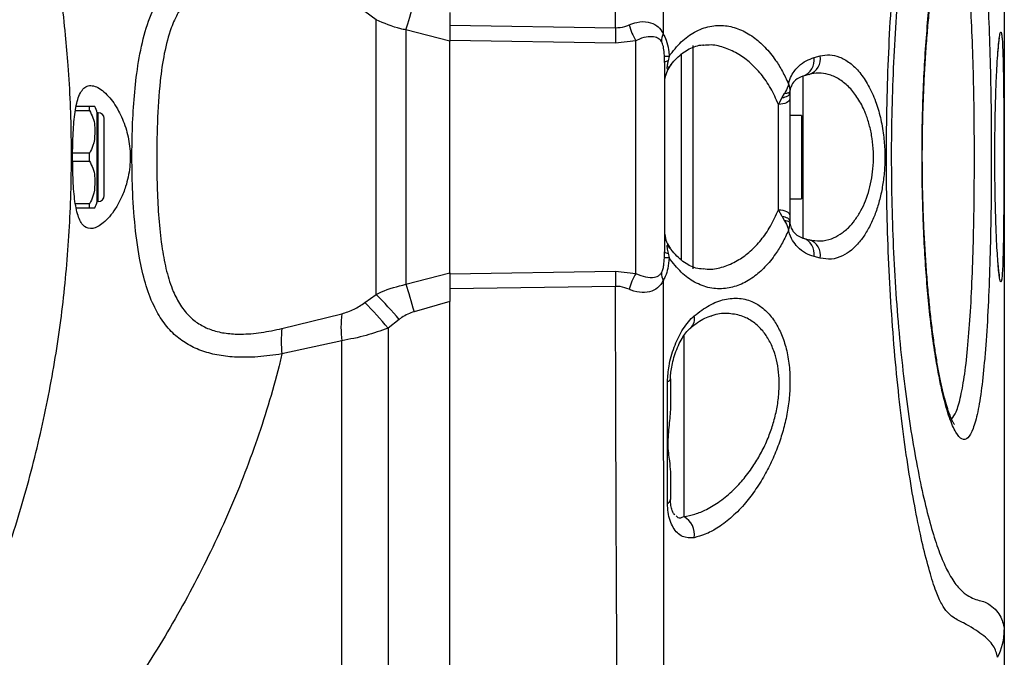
# Model space of a CAD drawing. Extents: x 0 to 8410, y 0 to 5940.
# Tile 106 of 110: x 7630 to 7960, y 4520 to 4734. Entities that reach past the tile are written whole.
import ezdxf

# ---------------------------------------------------------------- set-up
doc = ezdxf.new("R2010")
doc.units = 0
doc.header["$LTSCALE"] = 10
doc.layers.get('0').update_dxf_attribs({"linetype": 'CONTINUOUS'})
doc.styles.add('SLDTEXTSTYLE0', font='TXT', dxfattribs={"width": 0.605})
doc.dimstyles.new('SLDDIMSTYLE13', dxfattribs={"dimtxt": 50, "dimasz": 50, "dimexe": 0, "dimexo": 0.0625, "dimgap": 12.5, "dimtad": 1, "dimdec": 4, "dimlfac": 5, "dimzin": 12, "dimtxsty": 'SLDTEXTSTYLE0', "dimsah": 1, "dimcen": 0.09, "dimazin": 3, "dimtfac": 1, "dimtofl": 0, "dimtmove": 0, "dimatfit": 3, "dimtolj": 1, "dimtzin": 12})
doc.dimstyles.new('SLDDIMSTYLE14', dxfattribs={"dimtxt": 50, "dimasz": 50, "dimexe": 0, "dimexo": 0.0625, "dimgap": 12.5, "dimtad": 0, "dimtih": 1, "dimtoh": 1, "dimdec": 1, "dimlfac": 0.5, "dimrnd": 1e-09, "dimzin": 12, "dimtxsty": 'SLDTEXTSTYLE0', "dimsah": 1, "dimcen": 0, "dimazin": 3, "dimtfac": 1, "dimtofl": 0, "dimtmove": 0, "dimatfit": 3, "dimtolj": 1, "dimtzin": 12})

# ---------------------------------------------------------------- blocks, each defined once
blk = doc.blocks.new('_D_22')
at = {"color": 7, "linetype": 'CONTINUOUS'}
for p, q in [((7304.49, 4933.16), (7304.49, 5441.31)), ((7609.98, 4886.56), (7936.11, 5098.36))]:
    blk.add_line(p, q, dxfattribs=at)
blk.add_arc((7304.49, 4688.18), 738.13, 33, 90, dxfattribs=at)
for points in [[(7304.49, 5426.31), (7354.21, 5417.12), (7354.71, 5432.11)], [(7923.53, 5090.19), (7901.05, 5135.48), (7888.75, 5126.89)]]:
    blk.add_solid(points, dxfattribs=at)
at = {"color": 7, "linetype": 'CONTINUOUS', "insert": (7641.8, 5418.29), "char_height": 50, "attachment_point": 1, "rotation": 331.5, "style": 'SLDTEXTSTYLE0'}
blk.add_mtext('57°', dxfattribs=at)
blk = doc.blocks.new('_D_25')
at = {"color": 7, "linetype": 'CONTINUOUS'}
for p, q in [((7304.49, 4688.18), (7437.44, 4413.68)), ((7437.44, 4413.68), (7588.33, 4102.16)), ((7588.33, 4102.16), (7834.79, 4102.16))]:
    blk.add_line(p, q, dxfattribs=at)
blk.add_solid([(7437.44, 4413.68), (7452.49, 4365.41), (7465.99, 4371.95)], dxfattribs=at)
at = {"color": 7, "linetype": 'CONTINUOUS', "insert": (7613.33, 4166.62), "char_height": 50, "attachment_point": 1, "style": 'SLDTEXTSTYLE0'}
blk.add_mtext('R152,5', dxfattribs=at)

msp = doc.modelspace()

# ---------------------------------------------------------------- linework, layer by layer
at = {"color": 7, "linetype": 'CONTINUOUS'}
for p, q in [((7960.489475, 4738.179172), (7960.489475, 4529.510463)), ((7774.489456, 4727.064574), (7774.489456, 4727.338756)), ((7774.489456, 4649.293864), (7774.489456, 4727.064574)), ((7859.56242, 4725.618804), (7859.358632, 4725.604499)), ((7852.01981, 4722.948516), (7852.01981, 4653.450454)), ((7846.489452, 4719.926799), (7846.489452, 4656.43164)), ((7895.01717, 4715.928519), (7892.936551, 4715.37062)), ((7888.521217, 4710.191692), (7888.489448, 4709.575141)), ((7888.489448, 4709.575141), (7888.489448, 4707.652534)), ((7653.489464, 4705.179179), (7649.047636, 4705.179179)), ((7653.489464, 4703.831638), (7653.489464, 4705.179179)), ((7888.489448, 4707.652534), (7888.489448, 4668.707336)), ((7648.794048, 4703.831638), (7653.489464, 4703.831638)), ((7656.489455, 4703.079188), (7656.089448, 4703.079188)), ((7656.089448, 4673.27925), (7656.089448, 4703.079188)), ((7892.489456, 4702.179397), (7888.489448, 4702.179397)), ((7892.489456, 4702.179397), (7892.489456, 4674.179042)), ((7658.489459, 4675.279105), (7658.489459, 4701.079333)), ((7653.489464, 4689.527), (7647.878729, 4689.527)), ((7653.489464, 4686.831916), (7653.489464, 4689.527)), ((7647.894167, 4686.831916), (7653.489464, 4686.831916)), ((7653.489464, 4672.526801), (7648.83753, 4672.526801)), ((7653.489464, 4671.179259), (7653.489464, 4672.526801)), ((7656.089448, 4673.27925), (7656.489455, 4673.27925)), ((7888.489448, 4674.179042), (7892.489456, 4674.179042)), ((7649.146401, 4671.179259), (7653.489464, 4671.179259)), ((7888.489448, 4668.707336), (7888.489448, 4666.783298)), ((7888.489448, 4666.783298), (7888.521158, 4666.167224)), ((7892.936551, 4660.987819), (7895.01711, 4660.430396)), ((7958.398723, 4652.317489), (7958.382451, 4652.843917)), ((7774.489456, 4649.019683), (7774.489456, 4649.293864)), ((7774.489456, 4399.996246), (7774.489456, 4639.680827)), ((7848.489486, 4613.773788), (7848.489486, 4604.15026)), ((7848.489486, 4582.526649), (7848.489486, 4573.301757)), ((7849.476599, 4568.617309), (7849.917792, 4568.214858))]:
    msp.add_line(p, q, dxfattribs=at)
at = {"color": 8, "linetype": 'CONTINUOUS'}
for p, q in [((7749.716752, 4734.28675), (7745.95403, 4736.996616)), ((7749.716752, 4642.071689), (7749.716752, 4734.28675)), ((7774.489456, 4732.396567), (7830.039226, 4731.563056)), ((7759.675556, 4730.862106), (7759.675556, 4645.496333)), ((7774.489456, 4727.064574), (7759.675556, 4730.862106)), ((7830.039226, 4726.424182), (7774.489456, 4727.338756)), ((7836.838447, 4727.212394), (7830.039226, 4726.424182)), ((7836.838447, 4649.145568), (7836.838447, 4727.212394)), ((7855.966114, 4725.676025), (7855.966114, 4650.682414)), ((7846.489452, 4719.926799), (7846.439981, 4722.000564)), ((7848.032676, 4722.043479), (7847.682737, 4720.435107)), ((7896.636867, 4721.557582), (7898.727261, 4722.120727)), ((7892.936551, 4715.37062), (7892.936551, 4660.987819)), ((7884.698772, 4705.843413), (7885.963225, 4708.124602)), ((7885.963225, 4708.124602), (7886.771344, 4709.549869)), ((7884.698772, 4670.516456), (7884.698772, 4705.843413)), ((7656.489455, 4673.27925), (7656.489455, 4703.079188)), ((7885.96388, 4668.233359), (7884.698772, 4670.516456)), ((7885.96388, 4668.233359), (7886.771285, 4666.809047)), ((7846.439981, 4654.358352), (7846.489452, 4656.43164)), ((7847.682916, 4655.922855), (7848.032676, 4654.31496)), ((7898.727202, 4654.238189), (7896.636867, 4654.801334)), ((7759.675556, 4645.496333), (7774.489456, 4649.293864)), ((7774.489456, 4649.019683), (7830.038928, 4649.934257)), ((7830.038928, 4649.934257), (7836.838447, 4649.145568)), ((7745.95403, 4639.361823), (7749.716752, 4642.071689)), ((7830.038928, 4644.795859), (7774.489456, 4643.961871)), ((7774.489456, 4639.680827), (7762.450539, 4636.301006)), ((7718.115591, 4630.664313), (7738.199644, 4635.579074)), ((7757.471137, 4633.692229), (7753.708386, 4630.782092)), ((7753.708386, 4630.782092), (7753.708386, 4416.779006)), ((7738.199644, 4626.537288), (7718.115591, 4622.12559)), ((7738.199644, 4413.400138), (7738.199644, 4626.537288)), ((7852.936529, 4628.217662), (7852.936529, 4567.511523))]:
    msp.add_line(p, q, dxfattribs=at)
at = {"color": 8, "linetype": 'CONTINUOUS', "flags": 128}
for points in [[(7759.675556, 4730.862106), (7759.982818, 4731.861556), (7760.304474, 4732.913936), (7760.639005, 4734.013999), (7760.98495, 4735.157455), (7761.340701, 4736.339057), (7761.704647, 4737.553085), (7762.075149, 4738.794768), (7762.450539, 4740.057433)], [(7885.963225, 4708.124602), (7886.499547, 4708.226169), (7886.991226, 4708.357776), (7887.427353, 4708.516086), (7887.798153, 4708.698238), (7888.095521, 4708.89994), (7888.31272, 4709.116424), (7888.445043, 4709.343398), (7888.489448, 4709.575141)], [(7886.771344, 4709.549869), (7887.146496, 4709.586585), (7887.484871, 4709.637607), (7887.781822, 4709.702457), (7888.033055, 4709.779704), (7888.235115, 4709.868396), (7888.38508, 4709.968055), (7888.480925, 4710.076297), (7888.521217, 4710.191692)], [(7888.489448, 4707.652534), (7888.417625, 4707.310641), (7888.204717, 4706.981147), (7887.858354, 4706.675494), (7887.390935, 4706.405128), (7886.819386, 4706.179584), (7886.164092, 4706.006969), (7885.448658, 4705.893481), (7884.698772, 4705.843413)], [(7884.698772, 4670.516456), (7885.448658, 4670.465911), (7886.164092, 4670.352424), (7886.819386, 4670.179809), (7887.390935, 4669.954265), (7887.858354, 4669.683898), (7888.204717, 4669.378722), (7888.417625, 4669.049228), (7888.489448, 4668.707336)], [(7888.489448, 4666.783298), (7888.445043, 4667.015041), (7888.31278, 4667.242015), (7888.095581, 4667.458499), (7887.798332, 4667.659724), (7887.427591, 4667.841876), (7886.991643, 4668.000663), (7886.500084, 4668.131793), (7885.96388, 4668.233359)], [(7888.521158, 4666.167224), (7888.480865, 4666.282619), (7888.38508, 4666.390861), (7888.235056, 4666.49052), (7888.033055, 4666.579211), (7887.781762, 4666.656936), (7887.484812, 4666.721309), (7887.146436, 4666.77233), (7886.771285, 4666.809047)], [(7759.675556, 4645.496333), (7759.982818, 4644.496883), (7760.304474, 4643.44498), (7760.639005, 4642.34444), (7760.98495, 4641.200984), (7761.340701, 4640.019382), (7761.704647, 4638.805354), (7762.075149, 4637.564147), (7762.450539, 4636.301006)], [(7937.785768, 4618.971313), (7937.793933, 4619.860614), (7937.756859, 4620.082343)]]:
    msp.add_lwpolyline(points, dxfattribs=at)
at = {"color": 8, "linetype": 'CONTINUOUS'}
for centre, radius, start, end in [((8049.019094, 4728.993619), 218.994942, 179.32774121, 180.67225879), ((7860.484457, 4740.422905), 27.086, 196.9322192, 209.19114257), ((7851.991821, 4726.842712), 6.572585, 155.40280594, 178.510543), ((7846.695865, 4742.079959), 20.081026, 269.26988233, 273.81705168), ((7891.205525, 4720.605946), 5.514081, 288.29612736, 9.93803225), ((7893.289771, 4721.171062), 5.519798, 288.23687005, 9.90685375), ((7847.642224, 4718.875405), 1.560228, 88.51208673, 137.63340317), ((7891.205596, 4655.752609), 5.513949, 350.06553625, 71.70419482), ((7893.288649, 4655.187217), 5.520735, 350.10155002, 71.75472618), ((7847.642736, 4657.482757), 1.56042, 222.34644545, 271.47550665), ((7846.687557, 4634.194167), 20.165705, 86.17534086, 90.70344273), ((8048.971465, 4647.365058), 218.947611, 179.32765827, 180.67234173), ((7860.456024, 4635.945876), 27.055902, 150.79949311, 163.07127134), ((7851.993553, 4649.515415), 6.5745, 181.49046052, 204.59113588), ((7647.463586, 4539.668498), 144.713937, 40.5205948, 45.0420012), ((7649.690918, 4544.565225), 135.103597, 39.65428711, 44.56022457), ((7772.805522, 4631.058181), 34.899932, 172.55706144, 187.44293856), ((7852.496919, 4633.902971), 4.057495, 312.3969628, 14.05195117), ((7753.341346, 4626.394952), 35.483535, 173.08945724, 186.91054276), ((7847.257114, 4614.175205), 1.296101, 280.1199121, 341.95815642), ((7846.740413, 4573.544009), 1.76577, 293.88176644, 352.11451462), ((7849.875552, 4561.648446), 6.61402, 349.39277149, 62.4319738), ((7940.576222, 4529.511642), 19.913253, 332.470091, 359.99660748)]:
    msp.add_arc(centre, radius, start, end, dxfattribs=at)
at = {"color": 7, "linetype": 'CONTINUOUS'}
for centre, radius, start, end in [((7856.490261, 4712.979687), 10.000956, 141.42727475, 170.96357785), ((7650.173446, 4702.078841), 6, 9.5980111, 31.10130568), ((7656.489457, 4701.079248), 2, 0, 90), ((7656.489457, 4675.279248), 2, 270, 0), ((7650.173446, 4674.279655), 6, 328.87578953, 350.4019889), ((7856.491117, 4663.381251), 10.001706, 186.07937634, 217.1515456)]:
    msp.add_arc(centre, radius, start, end, dxfattribs=at)
at = {"color": 8, "linetype": 'CONTINUOUS'}
for points, knots in [([(7512.986147, 4391.42319), (7517.569496, 4395.045862), (7526.749008, 4402.301334), (7539.277304, 4413.95256), (7552.402106, 4427.520034), (7565.797723, 4443.242111), (7579.192913, 4461.297209), (7591.328205, 4480.134719), (7602.27267, 4499.726877), (7612.413805, 4520.68317), (7621.665935, 4543.144707), (7629.821692, 4567.171766), (7636.566575, 4592.055665), (7641.725323, 4617.253468), (7645.257301, 4642.644908), (7647.233563, 4668.01282), (7647.707743, 4693.551128), (7646.847593, 4713.953043), (7645.14426, 4733.734084), (7642.683463, 4752.948028), (7638.324494, 4776.269168), (7632.735494, 4799.008241), (7625.647379, 4822.070171), (7616.950907, 4845.276818), (7606.491973, 4868.514465), (7594.596368, 4890.793968), (7581.251672, 4912.081761), (7567.769135, 4930.526547), (7554.534796, 4946.423567), (7541.763819, 4960.006515), (7527.975058, 4973.066259), (7517.778644, 4981.133754), (7512.691327, 4985.158885)], [0, 0, 0, 0, 0.02521374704, 0.0504979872, 0.07575767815, 0.11033125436, 0.14500038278, 0.17972319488, 0.21442737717, 0.24903053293, 0.28669781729, 0.32447761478, 0.3622219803, 0.39984082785, 0.43556565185, 0.47144331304, 0.50731135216, 0.54302311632, 0.55740447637, 0.59135306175, 0.62541182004, 0.65949435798, 0.69347596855, 0.73219975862, 0.77105355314, 0.80996860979, 0.84884917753, 0.88759618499, 0.91569959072, 0.94389278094, 0.97200631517, 1, 1, 1, 1]), ([(7830.039226, 4731.563056), (7830.052581, 4738.674568), (7830.079291, 4752.897722), (7830.140913, 4774.761258), (7830.214327, 4797.062921), (7830.305173, 4819.53401), (7830.409286, 4841.085919), (7830.528342, 4861.530271), (7830.658005, 4880.710365), (7830.795058, 4898.546482), (7830.937558, 4914.909102), (7831.10114, 4929.650684), (7831.230748, 4942.647692), (7831.328249, 4953.821096), (7831.448529, 4963.27977), (7831.607642, 4967.917332), (7831.687056, 4970.231975)], [0, 0, 0, 0, 0.0639039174, 0.1278090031, 0.2003823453, 0.2732155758, 0.3460478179, 0.4186215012, 0.4911619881, 0.5639617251, 0.6367613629, 0.709302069, 0.7818480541, 0.8546526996, 0.9274560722, 1, 1, 1, 1]), ([(7846.479558, 4963.096584), (7846.442243, 4960.790032), (7846.367479, 4956.168748), (7846.35659, 4946.827017), (7846.363939, 4935.825367), (7846.340881, 4923.05725), (7846.286663, 4908.603516), (7846.248267, 4892.592236), (7846.210379, 4875.161551), (7846.172491, 4856.449927), (7846.136781, 4836.538323), (7846.107203, 4815.580942), (7846.080509, 4793.744434), (7846.057821, 4773.049422), (7846.036329, 4753.808661), (7846.022749, 4739.894199), (7846.017169, 4731.779717), (7846.015655, 4729.57846)], [0, 0, 0, 0, 0.07254519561, 0.14534773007, 0.2181471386, 0.29068799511, 0.36312462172, 0.4358187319, 0.50851281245, 0.580950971, 0.65328415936, 0.72587286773, 0.79846285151, 0.87079882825, 0.92526224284, 0.97972550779, 1, 1, 1, 1]), ([(7958.234691, 4520.307506), (7957.911958, 4521.613699), (7957.266392, 4524.226493), (7953.337137, 4527.911201), (7948.804799, 4530.890559), (7945.115068, 4532.665404), (7943.285883, 4533.653473), (7941.395997, 4535.288013), (7939.477494, 4537.951926), (7937.491832, 4542.418435), (7935.39729, 4549.066099), (7933.141231, 4557.72259), (7930.932738, 4568.054187), (7928.823636, 4579.953348), (7926.859434, 4593.218084), (7925.094148, 4607.679938), (7923.589717, 4623.189566), (7922.380841, 4639.508931), (7921.505103, 4656.402812), (7921.006669, 4673.659669), (7920.878365, 4691.039856), (7921.123422, 4708.349204), (7921.750012, 4725.355564), (7922.713854, 4741.858384), (7923.990574, 4757.722876), (7925.555124, 4772.718479), (7927.349618, 4786.683409), (7929.364505, 4799.701572), (7931.561354, 4811.419348), (7933.886313, 4821.807023), (7935.446506, 4827.161701), (7936.225258, 4829.834426)], [0, 0, 0, 0, 0.1026081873, 0.2052483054, 0.307855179, 0.3312867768, 0.3548160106, 0.3782823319, 0.4016096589, 0.4248711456, 0.4522478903, 0.4797108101, 0.5070861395, 0.5344657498, 0.5619319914, 0.5893104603, 0.6166130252, 0.644003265, 0.671303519, 0.6983391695, 0.7254613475, 0.7524954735, 0.7793492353, 0.8062882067, 0.8331425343, 0.8601161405, 0.8871748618, 0.9141497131, 0.942732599, 0.9714156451, 1, 1, 1, 1]), ([(7938.926064, 4821.407283), (7938.440474, 4820.071667), (7937.469318, 4817.400503), (7935.720625, 4811.650246), (7933.704813, 4803.866234), (7931.488868, 4793.511404), (7929.420683, 4781.914593), (7927.556129, 4769.179717), (7925.933392, 4755.512836), (7924.582254, 4741.015912), (7923.554513, 4725.841392), (7922.864954, 4710.205487), (7922.52961, 4694.214244), (7922.583675, 4678.069042), (7923.011259, 4661.989847), (7923.803444, 4646.183605), (7924.960082, 4630.887137), (7926.432671, 4616.287411), (7928.18079, 4602.580246), (7930.168841, 4589.986976), (7932.337481, 4578.638227), (7934.630157, 4568.684214), (7936.995212, 4560.325602), (7939.377296, 4553.575711), (7941.96769, 4548.019346), (7944.666195, 4544.030835), (7947.376359, 4541.416499), (7949.856283, 4540.064492), (7952.091796, 4539.387535), (7954.074285, 4538.919692), (7956.925498, 4537.169121), (7959.804726, 4533.741506), (7960.261226, 4530.920807), (7960.489475, 4529.510463)], [0, 0, 0, 0, 0.0163094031, 0.0326179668, 0.0587266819, 0.0849149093, 0.111022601, 0.1366879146, 0.1624330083, 0.1880968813, 0.2136874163, 0.2393605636, 0.2649496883, 0.2908785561, 0.3168951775, 0.3428253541, 0.3690820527, 0.3954278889, 0.4216890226, 0.4481804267, 0.474758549, 0.5012527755, 0.5277987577, 0.554431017, 0.5809880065, 0.6156122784, 0.6502679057, 0.685077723, 0.7200110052, 0.7549521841, 0.789767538, 0.8948841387, 1, 1, 1, 1]), ([(7942.785763, 4600.255931), (7943.309345, 4600.945076), (7944.441171, 4602.434799), (7945.916198, 4607.668491), (7947.247326, 4615.209737), (7948.324476, 4624.798973), (7949.178697, 4636.266154), (7949.803368, 4649.103264), (7950.225062, 4663.172068), (7950.447311, 4677.821025), (7950.482606, 4692.897799), (7950.331463, 4707.705139), (7949.985367, 4722.09162), (7949.440103, 4735.390206), (7948.671705, 4747.461775), (7947.796525, 4756.549349), (7946.886146, 4763.214485), (7945.864453, 4768.766546), (7944.539653, 4773.6943), (7943.36761, 4775.342885), (7942.789935, 4776.155437)], [0, 0, 0, 0, 0.0510172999, 0.1102840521, 0.1677863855, 0.226949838, 0.284441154, 0.343603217, 0.4010960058, 0.4602606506, 0.5177421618, 0.5768912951, 0.6343886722, 0.6935570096, 0.7510592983, 0.8102323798, 0.8474521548, 0.8851099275, 0.9433731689, 1, 1, 1, 1]), ([(7718.115591, 4622.12559), (7715.383694, 4621.741114), (7709.922192, 4620.972483), (7702.615952, 4620.910101), (7696.233221, 4621.658471), (7690.830149, 4623.123761), (7686.031733, 4625.430441), (7681.715772, 4628.660867), (7678.006069, 4632.969422), (7674.720751, 4638.696263), (7672.129108, 4645.78422), (7669.985544, 4655.14063), (7668.544997, 4666.393402), (7667.95036, 4676.976519), (7667.745497, 4686.807327), (7667.807248, 4695.816233), (7668.299295, 4706.219919), (7669.327009, 4716.645178), (7671.078907, 4726.777641), (7673.697912, 4735.360178), (7677.061552, 4741.992213), (7680.754729, 4746.777027), (7685.147133, 4750.390132), (7690.289326, 4753.07648), (7696.388518, 4754.779909), (7703.29413, 4755.479296), (7710.574142, 4755.309504), (7715.601235, 4754.59181), (7718.115591, 4754.232848)], [0, 0, 0, 0, 0.0390126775, 0.0779926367, 0.1090791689, 0.1401479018, 0.1702945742, 0.2004363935, 0.234083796, 0.2677487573, 0.3088113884, 0.3499131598, 0.4060835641, 0.4622976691, 0.487647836, 0.532570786, 0.5776820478, 0.6225743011, 0.6718925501, 0.72114158, 0.7565322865, 0.7919001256, 0.8237354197, 0.8555745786, 0.8918926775, 0.9282432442, 0.9641100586, 1, 1, 1, 1]), ([(7937.785768, 4618.971313), (7937.327322, 4621.843392), (7936.410359, 4627.588), (7935.300403, 4637.147558), (7934.414116, 4646.922577), (7933.74407, 4656.738418), (7933.171098, 4668.643496), (7932.842865, 4682.695331), (7932.901483, 4697.079469), (7933.262828, 4709.698516), (7933.790703, 4720.479695), (7934.518779, 4730.821246), (7935.444558, 4740.51966), (7936.526795, 4749.540797), (7937.366689, 4754.775289), (7937.785768, 4757.387126)], [0, 0, 0, 0, 0.078629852, 0.1572720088, 0.2253828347, 0.2937214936, 0.3618552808, 0.4646824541, 0.5675192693, 0.6397631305, 0.7122415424, 0.7844627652, 0.8562311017, 0.9282640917, 1, 1, 1, 1]), ([(7718.115591, 4745.694125), (7715.965113, 4746.164229), (7711.666234, 4747.103981), (7705.409719, 4747.704198), (7699.470479, 4747.483997), (7694.255084, 4746.293513), (7689.898678, 4744.105793), (7686.21657, 4741.012371), (7683.199504, 4736.794515), (7680.493564, 4730.8196), (7678.475806, 4723.08368), (7676.987056, 4712.438775), (7676.16439, 4699.827498), (7676.040234, 4687.074956), (7676.260145, 4675.901702), (7676.805485, 4666.41664), (7677.792511, 4657.668164), (7679.289789, 4649.812346), (7681.31233, 4643.448397), (7683.970287, 4638.321592), (7687.018001, 4634.544759), (7690.644361, 4631.806972), (7694.711021, 4629.956131), (7699.322059, 4628.938869), (7704.82232, 4628.640133), (7711.117463, 4629.147456), (7715.781861, 4630.158473), (7718.115591, 4630.664313)], [0, 0, 0, 0, 0.0358063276, 0.0715780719, 0.1065805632, 0.1415224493, 0.1716776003, 0.2018310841, 0.2361029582, 0.2704279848, 0.3205206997, 0.3707258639, 0.441856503, 0.5130502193, 0.5612615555, 0.6096172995, 0.6577512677, 0.6991726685, 0.7405243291, 0.7730076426, 0.8054476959, 0.8339865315, 0.862532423, 0.8924108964, 0.9223222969, 0.9611356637, 1, 1, 1, 1]), ([(7759.675556, 4730.862106), (7759.095804, 4730.976027), (7755.630722, 4731.656917), (7752.403783, 4733.091877), (7749.716752, 4734.28675)], [0, 0, 0, 0, 0.1673124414, 1, 1, 1, 1]), ([(7830.039226, 4731.563056), (7831.093064, 4731.637548), (7832.686146, 4731.750158), (7834.095562, 4732.336053), (7834.572636, 4732.534373)], [0, 0, 0, 0, 0.6615090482, 1, 1, 1, 1]), ([(7834.572636, 4732.534373), (7835.443409, 4732.861984), (7837.625858, 4733.683088), (7840.973268, 4733.72846), (7843.817019, 4732.544666), (7845.316715, 4730.932481), (7845.878332, 4729.844489), (7846.015655, 4729.57846)], [0, 0, 0, 0, 0.19118851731, 0.47918273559, 0.72765164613, 0.93340699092, 1, 1, 1, 1]), ([(7848.032676, 4722.043479), (7849.36086, 4723.735635), (7852.018201, 4727.121187), (7856.653723, 4730.442976), (7861.649878, 4732.325511), (7866.751942, 4732.547159), (7871.683393, 4731.258919), (7876.146791, 4728.775344), (7880.213513, 4725.226852), (7883.454435, 4721.242927), (7886.083964, 4717.051114), (7887.40643, 4714.21276), (7888.067566, 4712.793792)], [0, 0, 0, 0, 0.1109846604, 0.2220505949, 0.3415005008, 0.4609841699, 0.569052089, 0.6770979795, 0.7719804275, 0.8668146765, 0.9334171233, 1, 1, 1, 1]), ([(7845.421456, 4727.013553), (7845.118386, 4727.363816), (7844.629998, 4727.928254), (7843.410931, 4728.479422), (7841.58991, 4728.701421), (7839.147038, 4728.268768), (7837.493663, 4727.51221), (7836.838447, 4727.212394)], [0, 0, 0, 0, 0.15084627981, 0.24308465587, 0.49595195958, 0.80025076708, 1, 1, 1, 1]), ([(7846.015655, 4729.57846), (7846.389999, 4728.895434), (7847.234909, 4727.353818), (7847.805568, 4724.603251), (7847.969135, 4722.759664), (7848.032676, 4722.043479)], [0, 0, 0, 0, 0.3272706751, 0.7386622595, 1, 1, 1, 1]), ([(7958.398723, 4724.04095), (7958.406309, 4724.135571), (7958.511252, 4725.444475), (7958.717199, 4727.561942), (7959.008994, 4729.536489), (7959.281353, 4730.280771), (7959.518134, 4729.985655), (7959.64477, 4728.862811), (7959.702753, 4728.348697)], [0, 0, 0, 0, 0.0158392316, 0.2191050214, 0.4223589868, 0.6254270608, 0.8284950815, 1, 1, 1, 1]), ([(7846.439981, 4722.000564), (7846.409517, 4722.527502), (7846.338252, 4723.76022), (7846.105916, 4725.337077), (7845.719496, 4726.503371), (7845.510618, 4726.860927), (7845.421456, 4727.013553)], [0, 0, 0, 0, 0.3116662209, 0.7291116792, 0.8843684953, 1, 1, 1, 1]), ([(7884.698772, 4705.843413), (7883.868008, 4707.702958), (7882.179373, 4711.482727), (7878.949764, 4716.075403), (7875.356455, 4719.862698), (7871.325291, 4722.869965), (7866.883282, 4724.910591), (7862.858661, 4725.995205), (7860.417183, 4725.71641), (7859.56242, 4725.618804)], [0, 0, 0, 0, 0.1415156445, 0.2876491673, 0.4308642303, 0.57717108, 0.7415370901, 0.9095119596, 1, 1, 1, 1]), ([(7888.067566, 4712.793792), (7888.074337, 4712.820525), (7888.332218, 4713.838683), (7889.322532, 4716.266364), (7891.40101, 4718.786101), (7893.991573, 4720.667714), (7895.754548, 4721.260773), (7896.636867, 4721.557582)], [0, 0, 0, 0, 0.0044389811, 0.1690663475, 0.4618104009, 0.7306514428, 1, 1, 1, 1]), ([(7898.727261, 4722.120727), (7899.790835, 4722.303786), (7901.918027, 4722.669912), (7905.278001, 4721.893723), (7908.690934, 4719.982412), (7911.998034, 4716.771773), (7914.934145, 4712.404748), (7917.283928, 4707.270797), (7918.990181, 4701.553892), (7920.021799, 4695.867286), (7920.456866, 4690.199273), (7920.403198, 4684.909553), (7919.903205, 4679.859525), (7919.032687, 4675.127137), (7917.790292, 4670.712013), (7916.180613, 4666.565551), (7914.223633, 4662.853176), (7911.864507, 4659.522114), (7909.186197, 4656.8343), (7906.008005, 4654.776303), (7902.473515, 4653.655487), (7899.975961, 4654.043957), (7898.727202, 4654.238189)], [0, 0, 0, 0, 0.0534456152, 0.106893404, 0.1668122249, 0.2267003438, 0.2843214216, 0.3418819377, 0.3917936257, 0.4416611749, 0.4841184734, 0.5265683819, 0.5659009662, 0.6052425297, 0.6454953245, 0.6857674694, 0.7299631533, 0.7741825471, 0.82443918, 0.8747146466, 0.9373581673, 1, 1, 1, 1]), ([(7847.682737, 4720.435107), (7847.572843, 4719.954219), (7847.428983, 4719.324702), (7847.310387, 4718.555066), (7847.277226, 4718.202677), (7847.280183, 4717.970408), (7847.31856, 4717.808866), (7847.455401, 4717.728971), (7847.875388, 4718.146343), (7848.346774, 4718.778798), (7848.668956, 4719.211066)], [0, 0, 0, 0, 0.1815659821, 0.2376830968, 0.2781266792, 0.3188406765, 0.3542640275, 0.4172587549, 0.6017096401, 1, 1, 1, 1]), ([(7895.01711, 4660.430396), (7896.263642, 4660.213125), (7898.756623, 4659.778596), (7902.264367, 4660.551511), (7905.420559, 4662.127038), (7908.080195, 4664.264949), (7910.427182, 4666.971648), (7912.371542, 4670.025101), (7913.974464, 4673.475186), (7915.210149, 4677.167933), (7916.077121, 4681.153215), (7916.576115, 4685.414522), (7916.628779, 4689.887312), (7916.222275, 4694.376174), (7915.366159, 4698.607809), (7914.378846, 4701.724976), (7913.005586, 4705.084075), (7911.127839, 4708.497841), (7908.208266, 4712.049893), (7904.927086, 4714.594811), (7901.538614, 4716.033458), (7898.201855, 4716.52685), (7896.078735, 4716.127964), (7895.01717, 4715.928519)], [0, 0, 0, 0, 0.0632800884, 0.1265559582, 0.1773917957, 0.2282037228, 0.2725541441, 0.3168755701, 0.3568055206, 0.3967103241, 0.4353475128, 0.4739674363, 0.515533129, 0.5571045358, 0.5978793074, 0.638675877, 0.6556132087, 0.7132182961, 0.7709094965, 0.8314708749, 0.8920734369, 0.9460364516, 1, 1, 1, 1]), ([(7888.067566, 4712.793792), (7888.066258, 4712.786958), (7888.009407, 4712.489946), (7887.735362, 4711.390282), (7887.178665, 4710.327488), (7886.771344, 4709.549869)], [0, 0, 0, 0, 0.0062797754, 0.2729199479, 1, 1, 1, 1]), ([(7888.067566, 4712.793792), (7888.069854, 4712.787432), (7888.12811, 4712.625448), (7888.209911, 4712.384206), (7888.313781, 4712.024922), (7888.414525, 4711.616156), (7888.53881, 4710.941438), (7888.528105, 4710.485219), (7888.521217, 4710.191692)], [0, 0, 0, 0, 0.0064467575, 0.1642077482, 0.2495132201, 0.3832711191, 0.6032030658, 1, 1, 1, 1]), ([(7859.417461, 4650.750125), (7860.321091, 4650.645148), (7862.777694, 4650.359758), (7866.850891, 4651.435494), (7871.267326, 4653.454253), (7875.331475, 4656.473489), (7878.8916, 4660.214346), (7882.148342, 4664.824314), (7883.840271, 4668.600423), (7884.698772, 4670.516456)], [0, 0, 0, 0, 0.09517499, 0.2587423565, 0.4258154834, 0.5683741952, 0.7138395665, 0.8547994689, 1, 1, 1, 1]), ([(7886.771285, 4666.809047), (7887.179334, 4666.031518), (7887.737006, 4664.968885), (7888.00802, 4663.869033), (7888.066198, 4663.572276), (7888.067507, 4663.565601)], [0, 0, 0, 0, 0.7272105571, 0.9938639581, 1, 1, 1, 1]), ([(7888.067507, 4663.565601), (7888.069795, 4663.571799), (7888.128785, 4663.731636), (7888.209684, 4663.975018), (7888.313641, 4664.334397), (7888.414426, 4664.742639), (7888.538779, 4665.417579), (7888.528057, 4665.873738), (7888.521158, 4666.167224)], [0, 0, 0, 0, 0.0063654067, 0.1641341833, 0.2495199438, 0.3832201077, 0.6031717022, 1, 1, 1, 1]), ([(7888.067507, 4663.565601), (7887.406564, 4662.1466), (7886.08451, 4659.308241), (7883.455312, 4655.116885), (7880.214776, 4651.132983), (7876.148326, 4647.584609), (7871.685077, 4645.100386), (7866.753846, 4643.811899), (7861.651595, 4644.032267), (7856.655307, 4645.914787), (7852.018839, 4649.236106), (7849.361084, 4652.622407), (7848.032676, 4654.31496)], [0, 0, 0, 0, 0.0665737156, 0.1331642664, 0.2279922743, 0.3228679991, 0.4309090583, 0.5389738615, 0.6584540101, 0.7779047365, 0.8889916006, 1, 1, 1, 1]), ([(7896.636867, 4654.801334), (7895.68547, 4655.125064), (7893.785167, 4655.771679), (7891.354514, 4657.645378), (7889.403965, 4660.076661), (7888.426472, 4662.170034), (7888.090078, 4663.477851), (7888.067507, 4663.565601)], [0, 0, 0, 0, 0.2905806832, 0.5804010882, 0.7818456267, 0.9853626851, 1, 1, 1, 1]), ([(7848.525488, 4657.349075), (7848.365475, 4657.553077), (7847.968719, 4658.05891), (7847.58858, 4658.556644), (7847.358821, 4658.591184), (7847.293451, 4658.489982), (7847.275509, 4658.267512), (7847.29061, 4657.9796), (7847.353274, 4657.496746), (7847.487264, 4656.77697), (7847.612387, 4656.230747), (7847.682916, 4655.922855)], [0, 0, 0, 0, 0.2095165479, 0.5195037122, 0.5838544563, 0.6488771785, 0.6872234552, 0.7255685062, 0.7786302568, 0.8752195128, 1, 1, 1, 1]), ([(7845.421278, 4649.344409), (7845.529645, 4649.532599), (7845.663461, 4649.764981), (7845.937037, 4650.475184), (7846.094049, 4651.134263), (7846.333541, 4652.573894), (7846.390061, 4653.521452), (7846.439981, 4654.358352)], [0, 0, 0, 0, 0.1408488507, 0.1739246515, 0.4451683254, 0.5099630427, 1, 1, 1, 1]), ([(7848.032676, 4654.31496), (7847.917939, 4653.144944), (7847.706445, 4650.988273), (7846.947811, 4648.364431), (7846.270359, 4647.212938), (7846.015357, 4646.779502)], [0, 0, 0, 0, 0.4251138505, 0.7836055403, 1, 1, 1, 1]), ([(7959.670805, 4647.617305), (7959.598656, 4647.127277), (7959.454421, 4646.147643), (7959.196434, 4646.190338), (7958.928602, 4647.288386), (7958.657967, 4649.320936), (7958.485137, 4651.318642), (7958.398723, 4652.317489)], [0, 0, 0, 0, 0.2100322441, 0.419882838, 0.6297289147, 0.8148655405, 1, 1, 1, 1]), ([(7836.838447, 4649.145568), (7837.953648, 4648.675405), (7840.156591, 4647.746656), (7842.886825, 4647.703564), (7844.575933, 4648.292618), (7845.226987, 4649.102669), (7845.421278, 4649.344409)], [0, 0, 0, 0, 0.3373105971, 0.6663157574, 0.900420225, 1, 1, 1, 1]), ([(7749.716752, 4642.071689), (7750.294226, 4642.362099), (7753.427674, 4643.937904), (7756.868694, 4644.796209), (7759.675556, 4645.496333)], [0, 0, 0, 0, 0.1842935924, 1, 1, 1, 1]), ([(7846.015357, 4646.779502), (7845.762745, 4646.317888), (7844.984419, 4644.895604), (7842.982108, 4643.291012), (7840.651046, 4642.72799), (7838.063585, 4642.727081), (7836.254143, 4643.109269), (7834.809444, 4643.723357), (7834.572517, 4643.824065)], [0, 0, 0, 0, 0.1178537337, 0.3631199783, 0.6159527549, 0.6787448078, 0.9473150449, 1, 1, 1, 1]), ([(7846.015357, 4646.779502), (7846.016773, 4644.578405), (7846.021988, 4636.47394), (7846.036194, 4622.578842), (7846.057885, 4603.356367), (7846.080537, 4582.668949), (7846.107396, 4560.83043), (7846.137057, 4539.870066), (7846.172271, 4519.953392), (7846.21065, 4501.234308), (7846.24992, 4483.795155), (7846.290148, 4467.776388), (7846.33925, 4453.313911), (7846.372409, 4440.536568), (7846.388867, 4429.525693), (7846.412665, 4420.177789), (7846.460309, 4415.558379), (7846.484088, 4413.252795)], [0, 0, 0, 0, 0.0202704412, 0.0746360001, 0.1290032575, 0.2013308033, 0.2739113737, 0.3464920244, 0.4188182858, 0.4912708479, 0.5639804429, 0.6366897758, 0.7091402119, 0.7817243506, 0.8545674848, 0.9274134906, 1, 1, 1, 1]), ([(7831.6895, 4406.126464), (7831.625376, 4408.442415), (7831.496901, 4413.082581), (7831.363125, 4422.544463), (7831.239937, 4433.721312), (7831.099044, 4446.724007), (7830.941054, 4461.47205), (7830.796408, 4477.842922), (7830.65805, 4495.686986), (7830.527903, 4514.874366), (7830.409297, 4535.324065), (7830.305225, 4556.878822), (7830.214113, 4579.352283), (7830.141025, 4601.646201), (7830.078638, 4623.491), (7830.052165, 4637.694268), (7830.038928, 4644.795859)], [0, 0, 0, 0, 0.0725652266, 0.1453893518, 0.2182150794, 0.2907813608, 0.3633445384, 0.43616796, 0.5089903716, 0.5815539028, 0.6541290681, 0.7269625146, 0.7997966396, 0.8723705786, 0.9361856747, 1, 1, 1, 1]), ([(7834.572517, 4643.824065), (7833.613028, 4644.188848), (7832.165193, 4644.739292), (7830.575217, 4644.781592), (7830.038928, 4644.795859)], [0, 0, 0, 0, 0.6627063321, 1, 1, 1, 1]), ([(7738.199644, 4635.579074), (7739.580784, 4636.030497), (7742.276178, 4636.911481), (7744.748529, 4638.558667), (7745.95403, 4639.361823)], [0, 0, 0, 0, 0.5124071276, 1, 1, 1, 1]), ([(7856.432997, 4634.888137), (7858.113502, 4636.165729), (7861.474732, 4638.721081), (7866.615254, 4640.632754), (7871.655364, 4641.0208), (7876.149557, 4639.801065), (7879.984895, 4637.268761), (7882.968132, 4633.956315), (7885.322558, 4629.854034), (7887.068057, 4625.204984), (7888.213008, 4619.793661), (7888.677557, 4614.038606), (7888.470147, 4608.205347), (7887.736537, 4602.588827), (7886.50001, 4597.09436), (7884.80901, 4591.678453), (7882.658205, 4586.407435), (7879.956432, 4581.098052), (7876.776255, 4576.065122), (7872.939364, 4571.162903), (7868.652539, 4566.865935), (7864.273577, 4563.622969), (7860.150034, 4561.439816), (7857.634346, 4560.767242), (7856.376552, 4560.430968)], [0, 0, 0, 0, 0.0601615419, 0.1203310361, 0.18061504, 0.2408652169, 0.2892785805, 0.3376517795, 0.3780666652, 0.4184512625, 0.4592340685, 0.4999937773, 0.5357959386, 0.5716045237, 0.6061818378, 0.6407745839, 0.6786130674, 0.7164770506, 0.760995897, 0.8055388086, 0.8587771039, 0.9120286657, 0.9560160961, 1, 1, 1, 1]), ([(7762.450539, 4636.301006), (7761.0205, 4635.744115), (7759.249691, 4635.054521), (7757.758163, 4633.912078), (7757.471137, 4633.692229)], [0, 0, 0, 0, 0.8075624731, 1, 1, 1, 1]), ([(7852.936529, 4567.511523), (7854.183988, 4567.749181), (7856.695495, 4568.227656), (7860.779596, 4569.940415), (7865.137429, 4572.569519), (7869.383089, 4576.123518), (7873.212883, 4580.261263), (7876.361047, 4584.52319), (7879.062893, 4589.085711), (7881.189656, 4593.602166), (7882.884889, 4598.302649), (7884.103761, 4603.036056), (7884.846049, 4607.936994), (7885.030579, 4612.671348), (7884.681168, 4617.122807), (7884.02424, 4620.338301), (7883.049906, 4623.547217), (7881.694834, 4626.673115), (7879.35396, 4630.142677), (7876.378274, 4632.929814), (7872.582231, 4634.993979), (7868.101171, 4635.801147), (7864.55838, 4635.725652), (7862.61997, 4634.991873), (7862.406396, 4634.911025)], [0, 0, 0, 0, 0.0497826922, 0.1002274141, 0.1605095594, 0.2220215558, 0.2722024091, 0.3233299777, 0.3654427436, 0.4084189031, 0.44630299, 0.4851425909, 0.5238600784, 0.5639203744, 0.6006385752, 0.6384709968, 0.6539614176, 0.698425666, 0.7442617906, 0.7982779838, 0.8538630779, 0.9215637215, 0.9913579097, 1, 1, 1, 1]), ([(7847.48485, 4612.899268), (7847.599155, 4614.627494), (7847.858162, 4618.543556), (7849.6052, 4624.524896), (7852.312509, 4630.266476), (7854.798022, 4633.446462), (7856.263342, 4634.738539), (7856.432997, 4634.888137)], [0, 0, 0, 0, 0.1928921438, 0.4370826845, 0.6843037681, 0.9634484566, 1, 1, 1, 1]), ([(7753.708386, 4630.782092), (7751.255378, 4629.906334), (7746.039639, 4628.044243), (7740.914425, 4627.059106), (7738.199644, 4626.537288)], [0, 0, 0, 0, 0.4703088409, 1, 1, 1, 1]), ([(7718.115591, 4622.12559), (7717.788197, 4620.781538), (7715.300287, 4610.567904), (7709.566812, 4591.764138), (7699.474255, 4566.396323), (7687.48375, 4541.984705), (7672.723106, 4516.718975), (7654.939589, 4490.90291), (7633.885001, 4464.82454), (7610.909381, 4440.334415), (7589.453183, 4420.281098), (7575.34384, 4408.753847), (7569.97835, 4404.370273)], [0, 0, 0, 0, 0.0152847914, 0.1161511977, 0.2173824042, 0.3187325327, 0.4197627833, 0.5453574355, 0.671304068, 0.7972770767, 0.9229086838, 1, 1, 1, 1]), ([(7953.906619, 4620.467628), (7953.577067, 4617.083381), (7952.901205, 4610.142784), (7951.586336, 4602.289972), (7950.030008, 4596.625525), (7948.259377, 4593.527513), (7946.304478, 4593.143079), (7944.222816, 4595.402625), (7942.075367, 4600.348762), (7940.270288, 4606.686354), (7938.8414, 4613.112637), (7938.137648, 4617.018407), (7937.785768, 4618.971313)], [0, 0, 0, 0, 0.1044280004, 0.214166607, 0.3241704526, 0.4341773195, 0.5447300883, 0.6552857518, 0.7665181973, 0.8777483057, 0.9388735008, 1, 1, 1, 1]), ([(7847.455286, 4571.92942), (7847.458462, 4575.605939), (7847.465802, 4584.10325), (7847.475899, 4597.74925), (7847.481863, 4607.844105), (7847.48485, 4612.899268)], [0, 0, 0, 0, 0.2757478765, 0.6373189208, 1, 1, 1, 1]), ([(7856.376552, 4560.430968), (7855.017845, 4560.386349), (7852.976772, 4560.31932), (7850.763699, 4561.976761), (7849.364421, 4563.755061), (7848.30673, 4566.108887), (7847.601496, 4568.813473), (7847.502095, 4570.931865), (7847.455286, 4571.92942)], [0, 0, 0, 0, 0.2941407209, 0.4418634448, 0.5895514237, 0.7317295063, 0.8736708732, 1, 1, 1, 1]), ([(7850.434982, 4567.743266), (7850.613023, 4567.546715), (7851.272147, 4566.819064), (7852.234283, 4567.219356), (7852.936529, 4567.511523)], [0, 0, 0, 0, 0.27011697, 1, 1, 1, 1])]:
    msp.add_open_spline(points, degree=3, knots=knots, dxfattribs=at)
at = {"color": 7, "linetype": 'CONTINUOUS'}
for points, knots in [([(7937.80645, 4620.087112), (7937.558397, 4621.628182), (7937.0423, 4624.83451), (7936.315271, 4630.272997), (7935.617746, 4636.265743), (7934.978707, 4642.721942), (7934.408831, 4649.571196), (7933.919874, 4656.750273), (7933.522134, 4664.180513), (7933.225306, 4671.77524), (7933.036696, 4679.443424), (7932.961423, 4687.101163), (7933.003492, 4694.708963), (7933.156341, 4702.274249), (7933.416139, 4709.803011), (7933.779773, 4717.257204), (7934.241643, 4724.551128), (7934.793561, 4731.597466), (7935.426167, 4738.305559), (7936.126738, 4744.616661), (7936.888829, 4750.398792), (7937.45295, 4754.280917), (7937.771709, 4756.067114), (7937.80645, 4756.26179)], [0, 0, 0, 0, 0.0438505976, 0.0912348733, 0.139693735, 0.1890949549, 0.2392641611, 0.2899929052, 0.34103174, 0.3920943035, 0.4428651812, 0.4931165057, 0.5427515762, 0.5923924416, 0.6426976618, 0.6934810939, 0.7445171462, 0.7955142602, 0.846179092, 0.8962801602, 0.9456262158, 0.994073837, 1, 1, 1, 1]), ([(7954.223596, 4751.966441), (7954.247039, 4751.712281), (7954.606087, 4747.819571), (7955.086467, 4738.570244), (7955.656382, 4724.472053), (7955.999263, 4709.159431), (7956.153691, 4693.295423), (7956.120454, 4677.270418), (7955.895381, 4661.581428), (7955.482468, 4646.56807), (7954.831078, 4632.994229), (7954.305374, 4624.189623), (7953.924222, 4620.631939), (7953.906619, 4620.467628)], [0, 0, 0, 0, 0.0076680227, 0.1174429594, 0.2271118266, 0.3367834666, 0.4463733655, 0.555961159, 0.665604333, 0.7752457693, 0.8849646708, 0.9946871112, 1, 1, 1, 1]), ([(7774.489456, 4736.677611), (7774.489456, 4734.31475), (7774.489456, 4730.861165), (7774.489456, 4727.975831), (7774.489456, 4727.064574)], [0, 0, 0, 0, 0.6841762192, 1, 1, 1, 1]), ([(7958.397769, 4723.632777), (7958.426836, 4724.011425), (7958.521263, 4725.24149), (7958.67043, 4726.624928), (7958.805428, 4727.695846), (7958.897786, 4728.16593), (7958.886311, 4728.1209), (7958.883726, 4728.110755)], [0, 0, 0, 0, 0.1439053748, 0.467486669, 0.7335937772, 0.9399784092, 1, 1, 1, 1]), ([(7959.702753, 4728.348697), (7959.713746, 4728.270438), (7959.796125, 4727.683966), (7959.930624, 4725.260275), (7960.08147, 4721.11593), (7960.188327, 4715.719294), (7960.259751, 4709.985164), (7960.306755, 4703.614093), (7960.334273, 4696.814336), (7960.345337, 4689.76042), (7960.341109, 4682.65706), (7960.321172, 4675.711832), (7960.283224, 4669.111839), (7960.222812, 4663.068462), (7960.13661, 4657.722154), (7960.017671, 4653.285104), (7959.867531, 4649.741976), (7959.736356, 4648.325268), (7959.670805, 4647.617305)], [0, 0, 0, 0, 0.0099882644, 0.0748522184, 0.155599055, 0.2205234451, 0.285450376, 0.3503079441, 0.4151653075, 0.4800940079, 0.5450207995, 0.6100284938, 0.6750303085, 0.7400600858, 0.8050895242, 0.8700828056, 0.935077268, 1, 1, 1, 1]), ([(7848.709189, 4719.220603), (7849.324627, 4719.961014), (7850.616947, 4721.515755), (7852.659689, 4723.247366), (7854.808358, 4724.612813), (7857.03198, 4725.455952), (7858.588963, 4725.854309), (7859.444114, 4725.803316), (7859.523677, 4725.798572)], [0, 0, 0, 0, 0.168375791, 0.3535615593, 0.5481682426, 0.7548803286, 0.9771942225, 1, 1, 1, 1]), ([(7958.398723, 4652.317489), (7958.315612, 4653.444202), (7958.149385, 4655.697703), (7957.906422, 4660.179661), (7957.682514, 4665.544231), (7957.494766, 4671.809381), (7957.367497, 4678.549394), (7957.305108, 4685.575713), (7957.315696, 4692.687832), (7957.395065, 4699.688404), (7957.54229, 4706.356171), (7957.745072, 4712.515516), (7957.993976, 4717.946543), (7958.219213, 4721.695513), (7958.357461, 4723.501832), (7958.398723, 4724.04095)], [0, 0, 0, 0, 0.0708890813, 0.1417828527, 0.2236260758, 0.3054703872, 0.3876154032, 0.4697582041, 0.5522664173, 0.6347719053, 0.717406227, 0.800042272, 0.8824830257, 0.9649256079, 1, 1, 1, 1]), ([(7892.936551, 4715.37062), (7892.074589, 4715.037574), (7890.777921, 4714.536565), (7889.357864, 4712.847599), (7888.749399, 4711.456859), (7888.562621, 4710.568683), (7888.525731, 4710.232793), (7888.521217, 4710.191692)], [0, 0, 0, 0, 0.5361099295, 0.8064818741, 0.9378544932, 0.9923954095, 1, 1, 1, 1]), ([(7647.8635, 4688.179458), (7647.895291, 4685.506222), (7647.958872, 4680.159673), (7648.555311, 4673.048637), (7649.738114, 4667.649319), (7651.720549, 4664.49835), (7654.076129, 4663.943129), (7656.31014, 4664.750466), (7658.200447, 4666.041544), (7660.198339, 4668.03244), (7662.232272, 4670.760293), (7664.131412, 4674.17226), (7665.964045, 4678.780296), (7667.26219, 4684.801973), (7667.220753, 4691.781735), (7665.786438, 4698.309716), (7663.249518, 4704.166272), (7660.394554, 4708.20035), (7657.836923, 4710.620505), (7655.824215, 4711.869311), (7653.952449, 4712.317252), (7652.321781, 4711.927901), (7650.994875, 4710.703226), (7649.974084, 4708.817509), (7649.213331, 4706.312189), (7648.489413, 4702.434794), (7648.084329, 4697.6151), (7647.889866, 4692.345544), (7647.872289, 4689.568106), (7647.8635, 4688.179458)], [0, 0, 0, 0, 0.0508700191, 0.1017415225, 0.1524839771, 0.2032485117, 0.2552751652, 0.2831113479, 0.3109552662, 0.3412938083, 0.3716282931, 0.4030126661, 0.4343531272, 0.478700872, 0.5231881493, 0.5648030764, 0.6097419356, 0.6625868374, 0.6930438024, 0.7234938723, 0.7547142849, 0.785916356, 0.8146522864, 0.843380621, 0.8697592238, 0.896134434, 0.9469705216, 0.9734866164, 1, 1, 1, 1]), ([(7655.308806, 4705.179179), (7655.253907, 4705.179179), (7655.176411, 4705.179179), (7653.870321, 4705.179179), (7653.489464, 4705.179179)], [0, 0, 0, 0, 0.7083983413, 1, 1, 1, 1]), ([(7653.489464, 4703.831638), (7653.934891, 4703.03359), (7655.272657, 4700.636791), (7655.39083, 4696.515653), (7655.105751, 4692.418583), (7653.945902, 4690.34358), (7653.489464, 4689.527)], [0, 0, 0, 0, 0.1784964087, 0.5360836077, 0.8174338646, 1, 1, 1, 1]), ([(7653.489464, 4686.831916), (7653.934892, 4686.033867), (7655.272661, 4683.637062), (7655.3908, 4679.515874), (7655.105812, 4675.418469), (7653.945902, 4673.343375), (7653.489464, 4672.526801)], [0, 0, 0, 0, 0.1784921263, 0.5360707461, 0.8174382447, 1, 1, 1, 1]), ([(7653.489464, 4671.179259), (7653.62478, 4671.179259), (7654.364066, 4671.179259), (7655.053735, 4671.179259), (7655.494043, 4671.179259), (7655.309175, 4671.179259), (7655.308597, 4671.179259)], [0, 0, 0, 0, 0.0909149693, 0.4967046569, 0.9984275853, 1, 1, 1, 1]), ([(7888.521158, 4666.167224), (7888.550246, 4665.95436), (7888.599566, 4665.593432), (7888.850609, 4664.604805), (7889.381808, 4663.536298), (7890.775318, 4661.812039), (7892.006433, 4661.342534), (7892.936551, 4660.987819)], [0, 0, 0, 0, 0.0410456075, 0.069596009, 0.2366829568, 0.4233073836, 1, 1, 1, 1]), ([(7859.427475, 4650.553191), (7858.628268, 4650.644333), (7857.106412, 4650.817885), (7854.850255, 4651.737314), (7852.703953, 4653.076762), (7850.624968, 4654.827263), (7849.29596, 4656.437538), (7848.635339, 4657.237971)], [0, 0, 0, 0, 0.2315123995, 0.44084791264, 0.63536642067, 0.81874842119, 1, 1, 1, 1]), ([(7958.89213, 4648.216689), (7958.885006, 4648.248711), (7958.867985, 4648.325222), (7958.761516, 4648.981728), (7958.617968, 4650.21064), (7958.485274, 4651.525521), (7958.405967, 4652.59195), (7958.386981, 4652.847255)], [0, 0, 0, 0, 0.1500101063, 0.3584284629, 0.6145951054, 0.9077333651, 1, 1, 1, 1]), ([(7774.489456, 4649.293864), (7774.489456, 4647.239163), (7774.489456, 4644.235486), (7774.489456, 4640.774336), (7774.489456, 4639.680827)], [0, 0, 0, 0, 0.6840619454, 1, 1, 1, 1]), ([(7855.266177, 4630.874599), (7855.624382, 4631.193213), (7856.819841, 4632.256542), (7858.811827, 4633.498569), (7860.868835, 4634.544405), (7861.990852, 4634.824401), (7862.399124, 4634.926284)], [0, 0, 0, 0, 0.1401622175, 0.467771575, 0.8063359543, 1, 1, 1, 1]), ([(7848.502599, 4613.841499), (7848.501897, 4614.079506), (7848.499373, 4614.935305), (7848.687653, 4616.678998), (7849.118066, 4619.072775), (7849.842805, 4621.723055), (7850.829056, 4624.376191), (7852.023766, 4626.820799), (7853.318397, 4628.843351), (7854.464718, 4630.234877), (7855.043649, 4630.709556), (7855.249011, 4630.877937)], [0, 0, 0, 0, 0.0341356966, 0.1227410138, 0.2323654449, 0.3593329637, 0.4956513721, 0.6373896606, 0.7798869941, 0.9219203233, 1, 1, 1, 1]), ([(7943.713867, 4598.498309), (7943.723388, 4598.488797), (7943.776013, 4598.436223), (7943.522512, 4598.751297), (7943.088956, 4599.541814), (7942.444939, 4600.964703), (7941.687485, 4603.022916), (7940.845842, 4605.74965), (7939.961265, 4609.108702), (7939.068943, 4613.085565), (7938.336991, 4616.751355), (7937.922334, 4619.245977), (7937.786721, 4620.061839)], [0, 0, 0, 0, 0.0188792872, 0.10434286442, 0.20084629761, 0.30843021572, 0.42524735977, 0.54867156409, 0.67624486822, 0.80565132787, 0.9364385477, 1, 1, 1, 1]), ([(7848.489486, 4604.15026), (7848.345073, 4602.185324), (7848.042613, 4598.069969), (7847.307081, 4591.763754), (7848.118485, 4586.302754), (7848.375433, 4583.687504), (7848.489486, 4582.526649)], [0, 0, 0, 0, 0.2447629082, 0.5126305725, 0.783666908, 1, 1, 1, 1]), ([(7849.542581, 4568.557227), (7849.459398, 4568.694228), (7849.224112, 4569.081741), (7848.810759, 4570.335916), (7848.510944, 4571.831546), (7848.515254, 4572.966829), (7848.516606, 4573.323215)], [0, 0, 0, 0, 0.184251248, 0.5211620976, 0.849684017, 1, 1, 1, 1]), ([(7960.489475, 4529.510463), (7960.489475, 4526.245023), (7960.489475, 4519.714052), (7960.489475, 4513.828498), (7960.489475, 4510.88568)], [0, 0, 0, 0, 0.4999931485, 1, 1, 1, 1])]:
    msp.add_open_spline(points, degree=3, knots=knots, dxfattribs=at)

# ---------------------------------------------------------------- dimensions: what is measured, and where the dimension line sits
dim = msp.add_angular_dim_2l(base=(7656.693033, 5336.857541), line1=((7304.489457, 4913.16001), (7304.489457, 4463.198486)), line2=((7593.202349, 4875.671592), (7493.957003, 4811.220911)), dimstyle='SLDDIMSTYLE13', dxfattribs=at)
dim.commit()
dim.dimension.update_dxf_attribs({"geometry": '_D_22', "text_midpoint": (7656.693033, 5336.857541), "dimtype": 162})
dim = msp.add_radius_dim(center=(7304.489457, 4688.179248), mpoint=(7437.443953, 4413.683161), dimstyle='SLDDIMSTYLE14', dxfattribs=at)
dim.commit()
dim.dimension.update_dxf_attribs({"geometry": '_D_25', "text_midpoint": (7724.060747, 4140.530626), "dimtype": 164})

doc.saveas('drawing.dxf')
